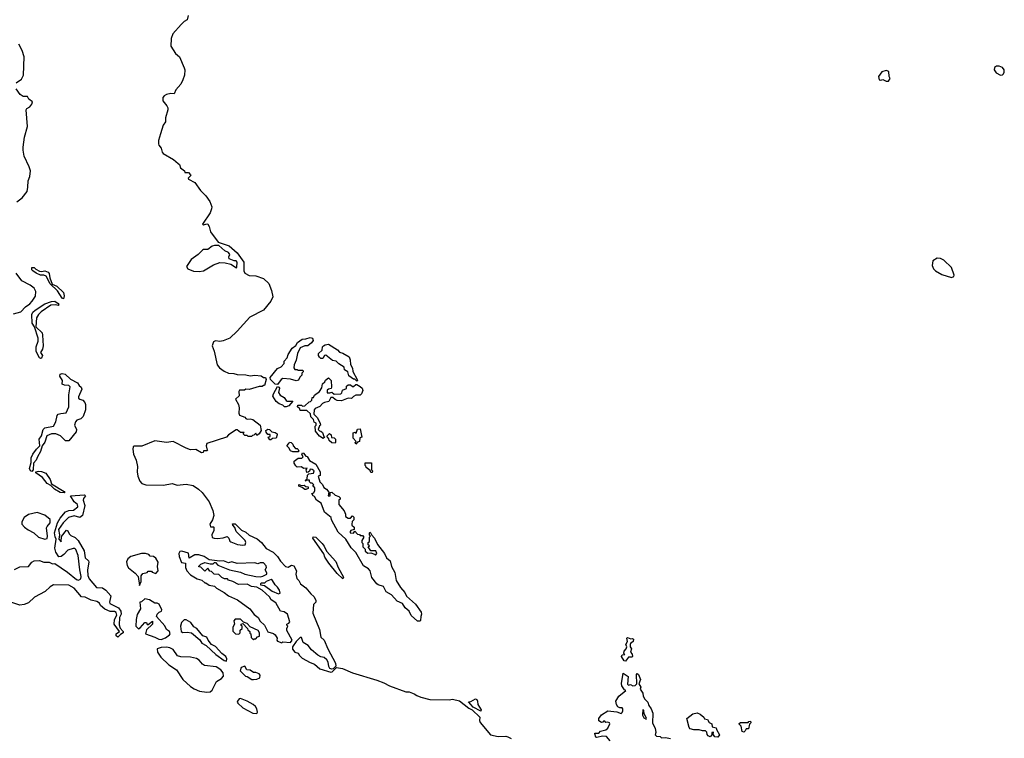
# Model space of a CAD drawing. Extents: x 2029662 to 2246637, y 225654 to 401419.
# Tile 145 of 256: x 2085153 to 2094211, y 353533 to 360147. Entities that reach past the tile are written whole.
import ezdxf

# ---------------------------------------------------------------- set-up
doc = ezdxf.new("R2010")
doc.units = 0

msp = doc.modelspace()

# ---------------------------------------------------------------- linework, layer by layer
at = {"layer": '0CON20XD'}
for points in [[(2086703.6, 360186.4), (2086694.1, 360145.9), (2086665, 360129.2), (2086637.6, 360102.4), (2086563.5, 360016.5), (2086545.5, 359975), (2086542.3, 359902.3), (2086586.7, 359835), (2086624.1, 359804.1), (2086667.1, 359705), (2086672.5, 359685), (2086668.9, 359635), (2086655.5, 359594.5), (2086635.5, 359554.5), (2086589.5, 359500.5), (2086575.7, 359464.3), (2086545, 359466.7), (2086505, 359460), (2086482.3, 359447.7), (2086470.5, 359429.5), (2086470.5, 359400.5), (2086507.5, 359355), (2086517.5, 359335), (2086516.4, 359316.4), (2086494.2, 359245), (2086494.2, 359205.8), (2086474.2, 359175), (2086447.5, 359095), (2086430, 359035), (2086430, 359005), (2086432.9, 358992.9), (2086456, 358965), (2086465, 358927.5), (2086474.5, 358914.5), (2086568.8, 358858.8), (2086612.5, 358825), (2086623.3, 358813.3), (2086632.5, 358785), (2086670, 358755), (2086671.7, 358741.7), (2086705, 358740), (2086725, 358720), (2086727, 358713), (2086703, 358687), (2086705, 358680), (2086765, 358647.5), (2086815.9, 358575.9), (2086865, 358526.7), (2086901.2, 358475), (2086920, 358425), (2086919.2, 358405), (2086905, 358368.8), (2086833.6, 358263.6), (2086845, 358260), (2086875, 358268.8), (2086885, 358266.2), (2086895.7, 358245), (2086909.2, 358195), (2086980, 358100), (2087080, 358065), (2087155, 358000), (2087216.2, 357915), (2087216, 357835), (2087224.3, 357814.3), (2087265, 357792.5), (2087325, 357789.2), (2087395, 357765.8), (2087445, 357718.8), (2087470, 357655), (2087481.1, 357595), (2087464.2, 357555), (2087395.7, 357475), (2087270.3, 357409.7), (2087155, 357281.2), (2087085, 357216.2), (2087025, 357190), (2086995, 357185.8), (2086955, 357190), (2086935, 357183.3), (2086924.2, 357145), (2086943.1, 357095), (2086969.5, 356969.5), (2086991.5, 356941.5), (2087033, 356913), (2087075, 356894), (2087121.7, 356891.7), (2087155, 356880), (2087235, 356878.6), (2087275, 356868), (2087315, 356874.2), (2087375, 356868.8), (2087395, 356853.8), (2087415, 356852.5), (2087420.8, 356835), (2087405, 356780), (2087395, 356780), (2087385, 356770), (2087355, 356770), (2087265, 356743.3), (2087235, 356746.2), (2087221.2, 356738.8), (2087175, 356737.5), (2087168, 356725), (2087173.3, 356685), (2087140, 356655), (2087166.1, 356606.1), (2087171.2, 356575), (2087168.8, 356525), (2087176.1, 356506.1), (2087225, 356487.5), (2087232.5, 356475), (2087245, 356470), (2087275, 356473.8), (2087297.7, 356467.7), (2087366.1, 356416.1), (2087376.2, 356365), (2087355.8, 356334.2), (2087335, 356320), (2087325, 356340), (2087308.3, 356321.7), (2087295, 356320), (2087285, 356310), (2087255, 356310), (2087245, 356320), (2087225, 356320), (2087210, 356335), (2087218.3, 356348.3), (2087185, 356347.5), (2087155, 356372.5), (2087145, 356373.3), (2087075, 356326.7), (2087055, 356306.2), (2086875, 356247.5), (2086868.8, 356225), (2086875, 356197.5), (2086880, 356185), (2086875, 356177.5), (2086845, 356180), (2086840, 356165), (2086825, 356160), (2086775, 356190), (2086725, 356187.5), (2086685, 356203.3), (2086565.6, 356265.6), (2086505, 356256.4), (2086395, 356271.5), (2086277.6, 356222.4), (2086205, 356222.5), (2086197.5, 356215), (2086194.5, 356195), (2086199.3, 356149.3), (2086225, 356093.3), (2086238.2, 356035), (2086233.2, 355985), (2086240, 355945), (2086258.6, 355898.6), (2086277.4, 355877.4), (2086313, 355867), (2086475, 355861.9), (2086555, 355877.5), (2086603, 355863), (2086685, 355871.2), (2086748.3, 355858.3), (2086796.7, 355826.7), (2086830.8, 355795), (2086895, 355710), (2086930.5, 355630.5), (2086938.8, 355585), (2086927.5, 355542.5), (2086903.8, 355505), (2086910, 355480), (2086935, 355480), (2086940, 355475), (2086938, 355445), (2086921.2, 355405), (2086925, 355382.5), (2086943.6, 355373.6), (2086973, 355373), (2087025, 355376.7), (2087061.7, 355391.7), (2087077.5, 355375), (2087086.7, 355346.7), (2087095, 355340), (2087157.3, 355317.3), (2087205, 355310), (2087226, 355314), (2087233.3, 355335), (2087227.5, 355355), (2087145, 355437.5), (2087133.6, 355473.6), (2087112.5, 355495), (2087111.7, 355508.3), (2087135, 355506.7), (2087195, 355450), (2087235, 355430), (2087263.9, 355403.9), (2087338.3, 355368.3), (2087376.7, 355335), (2087421.4, 355281.4), (2087485.8, 355245.8), (2087525.6, 355205.6), (2087553.2, 355163.2), (2087597.5, 355115), (2087623, 355107), (2087653.6, 355126.4), (2087675, 355120), (2087700, 355075), (2087692.5, 355045), (2087703, 355003), (2087722.5, 354985), (2087737.5, 354955), (2087785, 354917.5), (2087831.7, 354861.7), (2087858.3, 354838.3), (2087876.7, 354805), (2087877.5, 354785), (2087857.5, 354765), (2087849.4, 354685), (2087910.8, 354535), (2087923.6, 354463.6), (2087953.3, 354435), (2087987.3, 354357.3), (2088060, 354225), (2088061.7, 354198.3), (2088037.5, 354172.5), (2088025, 354170), (2088007, 354177), (2087997.5, 354195), (2087990, 354235), (2087977.5, 354255), (2087955, 354276.7), (2087925, 354282.5), (2087895, 354297.5), (2087838.3, 354348.3), (2087807.7, 354387.7), (2087762.5, 354415), (2087745, 354460), (2087735, 354460), (2087695.9, 354424.1), (2087664.1, 354375.9), (2087662.3, 354352.3), (2087685, 354326.2), (2087715.9, 354315.9), (2087726.2, 354295), (2087752.1, 354272.1), (2087825, 354230), (2087865, 354216.7), (2087915, 354173.8), (2088015, 354142.5), (2088027.5, 354145), (2088066.7, 354183.3), (2088123.3, 354176.7), (2088215.9, 354135.9), (2088438.7, 354068.7), (2088503.6, 354043.6), (2088556.7, 354015), (2088705, 353960), (2088735, 353960), (2088783.6, 353943.6), (2088806.4, 353926.4), (2088842.7, 353912.7), (2088925, 353888.8), (2089105, 353886.7), (2089135, 353892.5), (2089198.1, 353878.1), (2089285, 353810), (2089316, 353796), (2089385, 353727.5), (2089383, 353697), (2089389.3, 353679.3), (2089483.9, 353563.9), (2089555, 353550), (2089625, 353553.8), (2089645, 353547.5), (2089675, 353532.5)], [(2085122.2, 359565), (2085169.4, 359600.6), (2085187.1, 359635), (2085195, 359806.7), (2085176.7, 359865), (2085145, 359922.7)], [(2094175, 359637.5), (2094195, 359640), (2094205, 359647.5), (2094211.2, 359665), (2094208.8, 359685), (2094195, 359706.7), (2094165, 359720), (2094140.7, 359719.3), (2094121.7, 359708.3), (2094117.5, 359685), (2094137, 359657), (2094175, 359637.5)], [(2093145, 359582.5), (2093162.5, 359605), (2093152.5, 359625), (2093148.8, 359668.8), (2093125, 359678.8), (2093085, 359666.7), (2093054.5, 359625.5), (2093060, 359595), (2093075, 359589.2), (2093095, 359596.7), (2093125, 359582.5), (2093145, 359582.5)], [(2085128.2, 358471.8), (2085175, 358508.8), (2085220.8, 358565), (2085229.5, 358605), (2085232.2, 358665), (2085247.5, 358705), (2085251.4, 358755), (2085241.7, 358791.7), (2085195, 358891.2), (2085183.8, 358945), (2085185.4, 358974.6), (2085196.1, 359065), (2085226.1, 359165), (2085212.6, 359317.4), (2085219.1, 359330.9), (2085245, 359346.5), (2085265, 359369.5), (2085272.5, 359392.5), (2085236.7, 359415), (2085225, 359441.2), (2085185, 359441.1), (2085158.2, 359458.2), (2085120.3, 359510.3)], [(2086805, 357828.1), (2086845, 357834.3), (2086935, 357890), (2086995, 357913.8), (2087045, 357910), (2087097, 357897), (2087146.4, 357863.6), (2087151.7, 357868.3), (2087153.3, 357915), (2087145, 357926.7), (2087125, 357927.5), (2087080, 357945), (2087077.5, 357965), (2087086.2, 357985), (2087075, 358003.8), (2087039.3, 358019.3), (2086985, 358070), (2086945, 358070), (2086925, 358063.3), (2086885, 358032.5), (2086845, 358033.3), (2086835, 358026.7), (2086794, 357985), (2086730.9, 357939.1), (2086687.5, 357875), (2086700, 357855), (2086753, 357833), (2086805, 357828.1)], [(2093725, 357773.8), (2093745.7, 357784.3), (2093751.2, 357795), (2093725.8, 357865), (2093654.2, 357934.2), (2093625, 357950), (2093595, 357951.2), (2093553.6, 357926.4), (2093548.8, 357885), (2093560, 357855), (2093577, 357837), (2093635, 357802.5), (2093725, 357773.8)], [(2085095, 357440), (2085165, 357459.4), (2085206.9, 357505), (2085245, 357530.8), (2085266.8, 357555), (2085298.1, 357601.9), (2085301.2, 357645), (2085285, 357677.1), (2085249.4, 357705), (2085172.7, 357742.7), (2085120.6, 357815)], [(2085555, 357578.8), (2085543.2, 357583.2), (2085502.1, 357652.1), (2085434.4, 357715), (2085395.4, 357785.4), (2085375, 357796.7), (2085345, 357796), (2085306.2, 357815), (2085273.8, 357835), (2085266.2, 357845), (2085264.4, 357865.6), (2085285, 357865.6), (2085300.3, 357850.3), (2085336.4, 357833.6), (2085355, 357830), (2085384.5, 357835.5), (2085415, 357824.4), (2085425, 357812), (2085431.7, 357771.7), (2085453, 357713), (2085495, 357693.8), (2085555.6, 357635), (2085561.5, 357605), (2085555, 357578.8)], [(2085345, 357028.8), (2085335, 357034.2), (2085305, 357092.5), (2085303.8, 357135), (2085322.2, 357187.8), (2085323.6, 357215), (2085290, 357320), (2085269, 357355), (2085265.3, 357435), (2085274.2, 357455), (2085295, 357474), (2085385, 357530.5), (2085445, 357554.6), (2085475.9, 357555.9), (2085507.5, 357535), (2085513.3, 357525), (2085506.7, 357515), (2085483.3, 357523.3), (2085440.2, 357519.8), (2085351.9, 357458.1), (2085326.2, 357433.8), (2085307.5, 357402.5), (2085301.3, 357321.3), (2085358.8, 357265), (2085364.2, 357245), (2085368, 357145), (2085362, 357115), (2085344, 357085), (2085363.8, 357055), (2085355, 357033.3), (2085345, 357028.8)], [(2087525, 356790), (2087505, 356793.3), (2087475, 356818.8), (2087461.2, 356835), (2087457.5, 356855), (2087525, 356936.7), (2087559.3, 356950.7), (2087586.1, 356983.9), (2087586.7, 357005), (2087614.2, 357035.8), (2087624.2, 357065.8), (2087658.8, 357125), (2087692.9, 357147.1), (2087710, 357175), (2087753.2, 357206.8), (2087785, 357208.8), (2087825, 357222.5), (2087846.7, 357215), (2087853.3, 357195), (2087836.4, 357173.6), (2087805, 357146.7), (2087775, 357146.7), (2087732, 357128), (2087707.5, 357075), (2087696.1, 357013.9), (2087678.3, 356971.7), (2087673.8, 356943.8), (2087685, 356927.5), (2087705, 356927.5), (2087715, 356920), (2087755, 356920), (2087760, 356915), (2087760, 356905), (2087750, 356895), (2087750, 356875), (2087731.7, 356858.3), (2087719.3, 356830.7), (2087697, 356823), (2087645, 356837.5), (2087575, 356844.3), (2087558, 356835), (2087525, 356790)], [(2088255, 356820), (2088237.5, 356837.5), (2088225, 356840), (2088180.7, 356870.7), (2088172.5, 356905), (2088142.5, 356925), (2088138.3, 356948.3), (2088089.3, 356979.3), (2088063.6, 357003.6), (2088031.7, 357011.7), (2087969.3, 357059.3), (2087957.5, 357055), (2087941.7, 357028.3), (2087925, 357027.5), (2087910.7, 357040.7), (2087902.5, 357055), (2087902.5, 357075), (2087936.1, 357103.9), (2087938.8, 357135), (2087946.7, 357145), (2087964.3, 357155.7), (2087995, 357161.2), (2088078.3, 357108.3), (2088096.4, 357086.4), (2088125, 357077.5), (2088183.3, 357045), (2088193.8, 357015), (2088197.5, 356975), (2088215, 356940), (2088218.3, 356908.3), (2088257.5, 356835), (2088260, 356825), (2088255, 356820)], [(2085265, 355990), (2085252, 355995), (2085242.9, 356015), (2085257.3, 356072.7), (2085260.3, 356115), (2085275, 356147.8), (2085308.1, 356195), (2085338, 356225), (2085333.5, 356285), (2085353, 356317), (2085368.2, 356375), (2085385, 356391.1), (2085465, 356406.2), (2085486.2, 356445), (2085497.7, 356505), (2085508.1, 356515), (2085533.1, 356523.1), (2085581.1, 356528.9), (2085606.4, 356585), (2085606.5, 356695), (2085616.9, 356766.9), (2085605, 356780.8), (2085565, 356782.9), (2085544, 356794), (2085546, 356825), (2085522.5, 356865), (2085525.6, 356884.4), (2085545, 356891.5), (2085571.4, 356885), (2085619.3, 356839.3), (2085685.5, 356805.5), (2085699.3, 356779.3), (2085717.5, 356765), (2085725.4, 356745), (2085693.3, 356675), (2085694.3, 356665), (2085705.5, 356655.5), (2085735, 356646.5), (2085751.8, 356625), (2085759.1, 356605), (2085757.3, 356555), (2085737.5, 356495), (2085715.2, 356474.8), (2085678.9, 356461.1), (2085666.2, 356445), (2085656.1, 356415), (2085674.5, 356375), (2085673.8, 356355), (2085605, 356270), (2085575, 356272.3), (2085528.4, 356318.4), (2085485.7, 356335.7), (2085445.5, 356334.5), (2085403.3, 356316.7), (2085385, 356260), (2085360.8, 356225), (2085345, 356171.4), (2085316.7, 356125), (2085305, 356093.1), (2085278.8, 356065), (2085276.4, 356003.6), (2085265, 355990)], [(2087945, 356292.5), (2087910, 356315), (2087875, 356360), (2087870, 356405), (2087880, 356415), (2087880, 356435), (2087861.7, 356441.7), (2087857, 356467), (2087833, 356493), (2087828.3, 356518.3), (2087795, 356550), (2087735, 356550), (2087730, 356565), (2087710, 356585), (2087711.7, 356598.3), (2087745, 356600), (2087755, 356590), (2087777, 356593), (2087815, 356630), (2087828.3, 356631.7), (2087840, 356645), (2087845, 356670), (2087855, 356670), (2087865, 356690), (2087910, 356725), (2087931.7, 356758.3), (2087940, 356795), (2087960, 356815), (2087965, 356830), (2087995, 356850), (2088020, 356825), (2088022.5, 356765), (2088018.3, 356751.7), (2087993, 356747), (2087981.7, 356738.3), (2087983, 356713), (2088005, 356712.5), (2088025, 356720), (2088045, 356700), (2088107, 356703), (2088117, 356713), (2088121.7, 356738.3), (2088158.3, 356751.7), (2088160, 356775), (2088175, 356786.7), (2088197, 356787), (2088215, 356770), (2088225, 356770), (2088245, 356790), (2088255, 356790), (2088285, 356772.5), (2088303.3, 356755), (2088310, 356735), (2088297, 356703), (2088285, 356690), (2088245, 356690), (2088225, 356680), (2088205, 356660), (2088175, 356662.5), (2088115, 356640), (2088073, 356643), (2088055, 356650), (2088035, 356670), (2088015, 356670), (2087997.3, 356632.7), (2087956.4, 356623.6), (2087940, 356615), (2087915, 356587.5), (2087870, 356570), (2087862.5, 356555), (2087860, 356515), (2087890, 356485), (2087917.5, 356435), (2087920, 356415), (2087911.7, 356408.3), (2087900, 356375), (2087911.7, 356361.7), (2087925, 356360), (2087938.3, 356348.3), (2087951.7, 356311.7), (2087960, 356305), (2087945, 356292.5)], [(2087605, 356582.5), (2087590, 356585), (2087575, 356600), (2087541.7, 356611.7), (2087512, 356632), (2087483.3, 356683.3), (2087488.8, 356705), (2087525, 356770), (2087536.4, 356766.4), (2087542.5, 356755), (2087533.3, 356715), (2087550.7, 356690.7), (2087585, 356670), (2087603.3, 356643.3), (2087615, 356637.5), (2087667, 356637), (2087628.3, 356591.7), (2087605, 356582.5)], [(2087465, 356280), (2087455, 356280), (2087440, 356305), (2087458.3, 356311.7), (2087458.3, 356328.3), (2087435, 356330), (2087420.7, 356350.7), (2087417.5, 356365), (2087435, 356378.8), (2087452.5, 356375), (2087473, 356353), (2087505, 356348), (2087521.2, 356335), (2087523.3, 356325), (2087513, 356297), (2087478.3, 356291.7), (2087465, 356280)], [(2088245, 356240), (2088240, 356255), (2088250, 356265), (2088220, 356295), (2088220, 356345), (2088235, 356350), (2088248.3, 356341.7), (2088261.7, 356378.3), (2088285, 356380), (2088300, 356305), (2088281.7, 356298.3), (2088280, 356265), (2088261.7, 356258.3), (2088245, 356240)], [(2087715, 356170), (2087665, 356170), (2087645, 356177.5), (2087630, 356205), (2087610, 356225), (2087630, 356245), (2087635, 356260), (2087650, 356255), (2087665, 356240), (2087670, 356225), (2087691.7, 356201.7), (2087705, 356200), (2087715, 356190), (2087720, 356175), (2087715, 356170)], [(2088055, 356250), (2088025, 356252.5), (2088000, 356275), (2087998.3, 356288.3), (2087980, 356315), (2088003, 356337), (2088020, 356325), (2088021.7, 356301.7), (2088045, 356300), (2088060, 356285), (2088060, 356255), (2088055, 356250)], [(2088835, 354610), (2088811.7, 354611.7), (2088755, 354662.5), (2088735, 354702.5), (2088700, 354735), (2088673.9, 354773.9), (2088625, 354796.7), (2088575, 354853.3), (2088525, 354880), (2088500, 354930), (2088450, 354945), (2088437.5, 354955), (2088393.9, 355013.9), (2088377.5, 355075), (2088363.3, 355093.3), (2088315, 355120), (2088245, 355242.5), (2088202.5, 355285), (2088152.5, 355365), (2088081.7, 355431.7), (2088023, 355543), (2088020, 355565), (2087957.5, 355615), (2087926.1, 355696.1), (2087882.5, 355725), (2087865, 355760), (2087853.6, 355763.6), (2087840, 355785), (2087858.3, 355791.7), (2087867.5, 355812.5), (2087867, 355837), (2087850, 355855), (2087860, 355865), (2087845, 355880), (2087831.7, 355881.7), (2087820, 355895), (2087818.3, 355908.3), (2087790, 355910), (2087785, 355900), (2087780, 355905), (2087798.3, 355921.7), (2087800, 355955), (2087811.7, 355968.3), (2087857, 355973), (2087862.5, 355995), (2087845, 356007.5), (2087825, 356010), (2087818.3, 355991.7), (2087808.3, 355981.7), (2087795, 355980), (2087790, 356005), (2087798.3, 356018.3), (2087765, 356017.5), (2087745, 356032.5), (2087705, 356030), (2087695, 356040), (2087677.5, 356065), (2087677.5, 356085), (2087715, 356112.5), (2087748.3, 356111.7), (2087760, 356125), (2087750, 356145), (2087755, 356160), (2087765, 356157.5), (2087785, 356130), (2087796.4, 356126.4), (2087820.7, 356090.7), (2087878.8, 356055), (2087916.7, 355985), (2087917, 355953), (2087900, 355945), (2087913.6, 355893.6), (2087938.3, 355868.3), (2087951.7, 355841.7), (2087976.4, 355826.4), (2087998.3, 355798.3), (2087992.5, 355765), (2088010, 355765), (2088010, 355795), (2088025, 355800), (2088055, 355770), (2088088.3, 355758.3), (2088100, 355745), (2088100, 355735), (2088090, 355725), (2088090, 355685), (2088137, 355627), (2088150, 355595), (2088150, 355575), (2088175, 355560), (2088195, 355560), (2088215, 355580), (2088228.3, 355568.3), (2088227.5, 355545), (2088213, 355527), (2088207.5, 355505), (2088210, 355495), (2088230, 355475), (2088230, 355455), (2088200, 355445), (2088193, 355437), (2088194, 355424), (2088225, 355420), (2088235, 355440), (2088261.7, 355411.7), (2088278.3, 355408.3), (2088285, 355400), (2088308.3, 355398.3), (2088320, 355385), (2088300, 355355), (2088300, 355335), (2088310, 355325), (2088310, 355295), (2088330, 355275), (2088330, 355255), (2088355, 355237.5), (2088385, 355240), (2088418.3, 355228.3), (2088425, 355220), (2088437.5, 355235), (2088428.3, 355258.3), (2088385, 355260), (2088360, 355295), (2088370, 355305), (2088360, 355315), (2088360, 355335), (2088370, 355345), (2088370, 355385), (2088380, 355395), (2088370, 355405), (2088370, 355425), (2088375, 355430), (2088385, 355420), (2088391.7, 355401.7), (2088416.7, 355375), (2088446.4, 355316.4), (2088510, 355235), (2088527.5, 355195), (2088560, 355165), (2088573, 355113), (2088605, 355060), (2088616.1, 354986.1), (2088657.5, 354922.5), (2088696.7, 354875), (2088712.5, 354842.5), (2088795, 354766.7), (2088846.2, 354695), (2088850, 354675), (2088842.5, 354655), (2088841.7, 354618.3), (2088835, 354610)], [(2085565, 355791.2), (2085526.7, 355795), (2085473.3, 355825), (2085440.8, 355860.8), (2085405, 355879.4), (2085364, 355934), (2085301.2, 355975), (2085302.5, 355985), (2085325, 355990.8), (2085355, 355988.5), (2085395, 355974.5), (2085432.5, 355915), (2085445.5, 355875.5), (2085563.8, 355805), (2085570, 355795), (2085565, 355791.2)], [(2088395, 355980), (2088385, 355980), (2088378.3, 355998.3), (2088340, 356025), (2088338.3, 356038.3), (2088330, 356045), (2088331.7, 356068.3), (2088388.3, 356068.3), (2088390, 356005), (2088400, 355995), (2088395, 355980)], [(2087785, 355822.5), (2087775, 355822.5), (2087752.5, 355842.5), (2087720, 355855), (2087721.7, 355868.3), (2087745, 355860), (2087771.7, 355861.7), (2087785, 355850), (2087808.3, 355848.3), (2087808.3, 355831.7), (2087785, 355822.5)], [(2085105, 355086.4), (2085155, 355110.8), (2085235, 355115.4), (2085264.8, 355155.2), (2085285, 355166.7), (2085335, 355169.1), (2085375, 355154.2), (2085425, 355153.8), (2085455, 355140), (2085475, 355143.3), (2085591.9, 355061.9), (2085675, 354994.4), (2085695, 354989.2), (2085715, 355000), (2085718.1, 355021.9), (2085705.4, 355085), (2085692.5, 355215), (2085669.3, 355269.3), (2085659.2, 355279.2), (2085645, 355280.8), (2085595.3, 355264.7), (2085560.6, 355225), (2085535, 355206.5), (2085514.6, 355204.6), (2085485, 355247.1), (2085475, 355283.3), (2085490, 355365), (2085478.2, 355388.2), (2085473.6, 355425), (2085501.2, 355515), (2085525, 355558.5), (2085575, 355616), (2085605, 355629.3), (2085647.7, 355632.3), (2085688.1, 355665), (2085684, 355685), (2085655, 355710.6), (2085620, 355765), (2085748, 355775), (2085758, 355765), (2085740.5, 355739.5), (2085738.2, 355725), (2085753.5, 355675), (2085730.3, 355585), (2085705, 355565.3), (2085655, 355581.4), (2085601.4, 355565), (2085554.1, 355515.9), (2085510.8, 355455), (2085520, 355405), (2085512.5, 355365), (2085535, 355340), (2085538.3, 355391.7), (2085585, 355447.5), (2085595, 355442.5), (2085608.9, 355415), (2085625, 355400.4), (2085665, 355382.4), (2085690.2, 355355), (2085745, 355257.5), (2085755.5, 355195), (2085786.7, 355165), (2085790, 355155), (2085776.3, 355085), (2085781.5, 355031.5), (2085792.2, 355002.2), (2085860, 354920), (2085915, 354917), (2085945, 354896.5), (2085992, 354845), (2085980, 354785), (2085983.3, 354775), (2086063.5, 354735), (2086085, 354702), (2086087.4, 354675), (2086070.9, 354645), (2086067.7, 354577.7), (2086077.8, 354547.8), (2086105, 354515.8), (2086106.1, 354505), (2086080.5, 354489.5), (2086055, 354463.3), (2086041.4, 354475), (2086041.4, 354495), (2086070, 354515), (2086023.1, 354585), (2086025.5, 354625), (2086045.6, 354665), (2086040, 354690), (2086025, 354700), (2085985, 354699.7), (2085935, 354721.3), (2085895.9, 354755), (2085887, 354777), (2085863.1, 354793.1), (2085811.9, 354805), (2085755, 354832.5), (2085721.5, 354835), (2085654.8, 354914.8), (2085605, 354941.6), (2085465, 354944.2), (2085433.3, 354926.7), (2085386.3, 354883.7), (2085288.6, 354831.4), (2085235, 354781.2), (2085195, 354764.3), (2085155, 354758.6), (2085025, 354801.5)], [(2085385, 355366.7), (2085405, 355371.9), (2085408.4, 355395), (2085401.1, 355468.9), (2085406.4, 355483.6), (2085432.9, 355515), (2085435, 355546.2), (2085385, 355587.5), (2085315, 355610), (2085235, 355592), (2085194.1, 355565.9), (2085173.6, 355526.4), (2085173.3, 355505), (2085197.5, 355475), (2085230.3, 355450.3), (2085283.2, 355423.2), (2085325, 355385.7), (2085385, 355366.7)], [(2088125, 355000), (2088075, 355050), (2087996.7, 355145), (2087961.4, 355201.4), (2087950.5, 355230.5), (2087850, 355375), (2087851.7, 355388.3), (2087877.5, 355385), (2087937, 355327), (2087955, 355302.5), (2087976.2, 355255), (2088060.5, 355160.5), (2088083.3, 355105), (2088132.5, 355015), (2088125, 355000)], [(2087565, 354412.5), (2087575, 354420), (2087645, 354413.3), (2087660, 354435), (2087610, 354525), (2087610, 354545), (2087620, 354565), (2087610, 354575), (2087610, 354585), (2087628.3, 354591.7), (2087637.5, 354605), (2087616.7, 354675), (2087585, 354697.5), (2087553.6, 354703.6), (2087509.5, 354779.5), (2087466.1, 354806.1), (2087450, 354835), (2087383.3, 354895), (2087335, 354923.3), (2087285, 354928.8), (2087245, 354952.5), (2087165, 354947.5), (2087115, 354976.7), (2087075, 354990), (2087065, 355000), (2087038.3, 355001.7), (2087013, 355013), (2086985, 355040), (2086943, 355043), (2086918.3, 355068.3), (2086901.7, 355071.7), (2086885, 355100), (2086855, 355072.5), (2086818.3, 355108.3), (2086801.7, 355111.7), (2086801.7, 355118.3), (2086820, 355135), (2086855, 355152.5), (2086905, 355137.5), (2086931.7, 355138.3), (2086945, 355150), (2086955, 355150), (2086975, 355127.5), (2087083, 355083), (2087185, 355062.5), (2087225, 355043.3), (2087325, 355021.2), (2087365, 355020), (2087390, 355025), (2087427.5, 355045), (2087427.5, 355055), (2087410, 355085), (2087422.5, 355105), (2087421.7, 355121.7), (2087395, 355146.7), (2087367, 355147), (2087345, 355140), (2087315, 355148.8), (2087155, 355141.2), (2087105, 355156.2), (2087075, 355148.8), (2087027.7, 355167.7), (2086993.3, 355163.3), (2086897, 355177), (2086850, 355205), (2086800.7, 355220.7), (2086765, 355221.2), (2086712.5, 355192.5), (2086705, 355237.5), (2086645, 355256.2), (2086627.7, 355252.3), (2086616.1, 355233.9), (2086620.8, 355205), (2086641.7, 355151.7), (2086680, 355145), (2086677.5, 355105), (2086691.2, 355075), (2086725, 355036.7), (2086785, 355000), (2086828.3, 354988.3), (2086855, 354962.5), (2086865, 354962.5), (2086895, 354943.3), (2086945, 354933.3), (2086965, 354913.8), (2087035, 354876.2), (2087075, 354845.8), (2087157.3, 354807.3), (2087270, 354725), (2087311.7, 354671.7), (2087346.7, 354645), (2087365, 354612.5), (2087405.8, 354575.8), (2087435, 354512.5), (2087487.3, 354497.3), (2087503.3, 354485), (2087522.5, 354455), (2087520, 354435), (2087525, 354427.5), (2087565, 354412.5)], [(2086255, 354940), (2086270, 354975), (2086270.7, 355029.3), (2086285, 355050), (2086325, 355060), (2086335, 355070), (2086365, 355070), (2086371.7, 355061.7), (2086405, 355050), (2086427.5, 355075), (2086422.5, 355115), (2086427.5, 355155), (2086405, 355192.5), (2086385, 355207.5), (2086355, 355210), (2086340, 355225), (2086310, 355235), (2086272.5, 355235), (2086175, 355206.9), (2086146.7, 355185), (2086137, 355157), (2086141.9, 355125), (2086152.7, 355102.7), (2086214.4, 355054.4), (2086242, 355022), (2086255, 354940)], [(2087535, 354862.5), (2087550, 354870), (2087542.5, 354895), (2087525, 354923.3), (2087502.5, 354945), (2087480, 354985), (2087466.1, 354996.1), (2087420, 354975), (2087405, 354960), (2087375, 354960), (2087370, 354955), (2087370, 354945), (2087405, 354940), (2087475, 354886.7), (2087535, 354862.5)], [(2086455, 354442.5), (2086493.2, 354456.8), (2086532.5, 354485), (2086537.5, 354495), (2086530, 354515), (2086503.3, 354535), (2086487.1, 354567.1), (2086413.3, 354655), (2086417.5, 354675), (2086435, 354692.5), (2086458.3, 354701.7), (2086460, 354715), (2086435, 354767.5), (2086416.4, 354776.4), (2086395, 354777.5), (2086347, 354807), (2086303, 354817), (2086275, 354790), (2086260, 354785), (2086263.3, 354725), (2086235, 354672.5), (2086225.6, 354625), (2086223.1, 354565), (2086245, 354540.8), (2086260.7, 354549.3), (2086305, 354600), (2086319.2, 354599.2), (2086325, 354580), (2086335, 354580), (2086375, 354610), (2086373.8, 354585), (2086319.4, 354530.6), (2086310, 354495), (2086397.5, 354465), (2086434.2, 354444.2), (2086455, 354442.5)], [(2087055, 354242.5), (2087060, 354265), (2087050, 354285), (2087012.3, 354312.3), (2086955, 354376.7), (2086917.5, 354397.5), (2086886.4, 354436.4), (2086875, 354462.5), (2086837, 354477), (2086783.3, 354545), (2086755, 354557.5), (2086728.1, 354598.1), (2086685, 354623.3), (2086667.5, 354622.5), (2086641.7, 354598.3), (2086632.5, 354565), (2086640, 354515), (2086655, 354506), (2086695, 354510.6), (2086732.5, 354505), (2086809.3, 354439.3), (2086828.3, 354408.3), (2086868, 354388), (2086957.5, 354305), (2087035, 354250), (2087055, 354242.5)], [(2087305, 354440), (2087311.7, 354448.3), (2087325, 354450), (2087341.7, 354468.3), (2087358.3, 354471.7), (2087360, 354505), (2087347.5, 354525), (2087275, 354560), (2087245, 354590), (2087211.7, 354601.7), (2087185, 354630), (2087135, 354630), (2087123.3, 354615), (2087130, 354585), (2087112.5, 354555), (2087115, 354520), (2087140, 354495), (2087168.3, 354491.7), (2087180, 354505), (2087181.7, 354528.3), (2087200, 354545), (2087200, 354565), (2087191.7, 354571.7), (2087190, 354585), (2087205, 354590), (2087250, 354545), (2087251.7, 354531.7), (2087270, 354515), (2087271.7, 354501.7), (2087280, 354495), (2087281.7, 354461.7), (2087305, 354440)], [(2090725, 354242.5), (2090715, 354247.5), (2090690, 354285), (2090695, 354300), (2090720, 354305), (2090712.5, 354312.5), (2090713.6, 354336.4), (2090732.5, 354355), (2090740, 354375), (2090730, 354395), (2090743.3, 354425), (2090740, 354455), (2090745, 354460), (2090775, 354447.5), (2090791.7, 354451.7), (2090800, 354445), (2090796.7, 354425), (2090773.8, 354406.2), (2090768.8, 354395), (2090770, 354375), (2090782.5, 354355), (2090772.5, 354325), (2090787, 354307), (2090790, 354285), (2090785, 354280), (2090755, 354280), (2090725, 354242.5)], [(2086875, 353956.7), (2086905, 353961.1), (2086922.9, 353977.1), (2086964.2, 354055.8), (2087008.8, 354085), (2087028, 354105), (2087026.6, 354136.6), (2087005, 354164), (2086959.7, 354189.7), (2086853.4, 354203.4), (2086835, 354214), (2086805, 354250.8), (2086778.3, 354268.3), (2086725, 354280), (2086635, 354283.1), (2086605, 354292.9), (2086565, 354350), (2086535, 354365.8), (2086505, 354371.1), (2086455, 354368.1), (2086416.7, 354355), (2086422.2, 354325), (2086451.3, 354281.3), (2086525, 354210.5), (2086595, 354164.3), (2086655, 354075.5), (2086725, 354010.4), (2086758.5, 353988.5), (2086808, 353968), (2086875, 353956.7)], [(2087305, 354073.3), (2087335, 354076.2), (2087361.7, 354088.3), (2087366.2, 354115), (2087356.7, 354125), (2087325, 354138.8), (2087305, 354137.5), (2087275, 354160), (2087243, 354163), (2087225, 354196.2), (2087190, 354185), (2087182.5, 354155), (2087230, 354105), (2087245, 354102.5), (2087290, 354075), (2087305, 354073.3)], [(2090585, 353510), (2090550.7, 353550.7), (2090516.4, 353553.6), (2090460.7, 353540.7), (2090452.5, 353545), (2090443.3, 353575), (2090445, 353580), (2090480, 353580), (2090495, 353597.5), (2090545, 353612.5), (2090563, 353627), (2090582.5, 353665), (2090580, 353675), (2090565, 353682.5), (2090545, 353680), (2090535, 353690), (2090525, 353690), (2090518.3, 353681.7), (2090505, 353680), (2090480, 353695), (2090482.5, 353715), (2090505, 353748.8), (2090565, 353785.7), (2090646.4, 353776.4), (2090685, 353760), (2090695, 353770), (2090703, 353787), (2090702.5, 353805), (2090695, 353812.5), (2090675, 353813.3), (2090655, 353822.5), (2090642.5, 353845), (2090637.5, 353875), (2090665, 353920), (2090728.3, 353971.7), (2090718.3, 353978.3), (2090692.5, 354015), (2090688.3, 354038.3), (2090705, 354132.5), (2090751.7, 354101.7), (2090745, 354030), (2090753, 354023), (2090773, 354027), (2090795, 354017.5), (2090815, 354020), (2090830, 354035), (2090828.3, 354121.7), (2090835, 354130), (2090845, 354120), (2090863.8, 354075), (2090850, 354035), (2090867.5, 354005), (2090860, 353985), (2090885, 353950), (2090890, 353920), (2090903, 353893), (2090932.5, 353865), (2090940, 353835), (2090963.3, 353805), (2090976.7, 353765), (2090973.6, 353673.6), (2091000, 353625), (2091006.7, 353585), (2091000, 353565), (2091013, 353553), (2091045, 353550), (2091058.3, 353538.3), (2091095, 353540), (2091141.7, 353531.7)], [(2087335, 353760), (2087342, 353775), (2087333.8, 353805), (2087323.3, 353825), (2087300, 353845), (2087245, 353876), (2087185, 353898.8), (2087173.8, 353895), (2087156.7, 353875), (2087154, 353865), (2087161.2, 353855), (2087206.2, 353815), (2087297.5, 353765), (2087335, 353760)], [(2089395, 353783.3), (2089325, 353820), (2089281.7, 353868.3), (2089305, 353872.5), (2089345, 353897.5), (2089359.3, 353889.3), (2089366.2, 353875), (2089367.5, 353845), (2089400, 353795), (2089395, 353783.3)], [(2090915, 353710), (2090920, 353715), (2090917.5, 353725), (2090898.3, 353758.3), (2090895, 353790), (2090885, 353797.5), (2090882.5, 353745), (2090895, 353720), (2090915, 353710)], [(2091575, 353543.8), (2091547, 353547), (2091530, 353575), (2091537, 353583), (2091535, 353590), (2091520, 353585), (2091520, 353565), (2091505, 353547.5), (2091487.5, 353555), (2091478.3, 353568.3), (2091475, 353590), (2091461.7, 353601.7), (2091435, 353602.5), (2091405, 353612.5), (2091355, 353612.5), (2091321.7, 353621.7), (2091313, 353633), (2091290, 353715), (2091345, 353757.5), (2091385, 353766.7), (2091412.5, 353755), (2091446.4, 353726.4), (2091451.7, 353711.7), (2091480, 353705), (2091495, 353680), (2091520, 353665), (2091525, 353640), (2091559.3, 353629.3), (2091563, 353613), (2091592.5, 353565), (2091575, 353543.8)], [(2091815, 353590), (2091800, 353595), (2091790, 353645), (2091771.7, 353661.7), (2091771.7, 353668.3), (2091785, 353680), (2091855, 353680), (2091861.7, 353688.3), (2091875, 353690), (2091880, 353675), (2091868.3, 353661.7), (2091858.3, 353621.7), (2091835, 353620), (2091828.3, 353601.7), (2091815, 353590)]]:
    msp.add_lwpolyline(points, dxfattribs=at)

doc.saveas('drawing.dxf')
